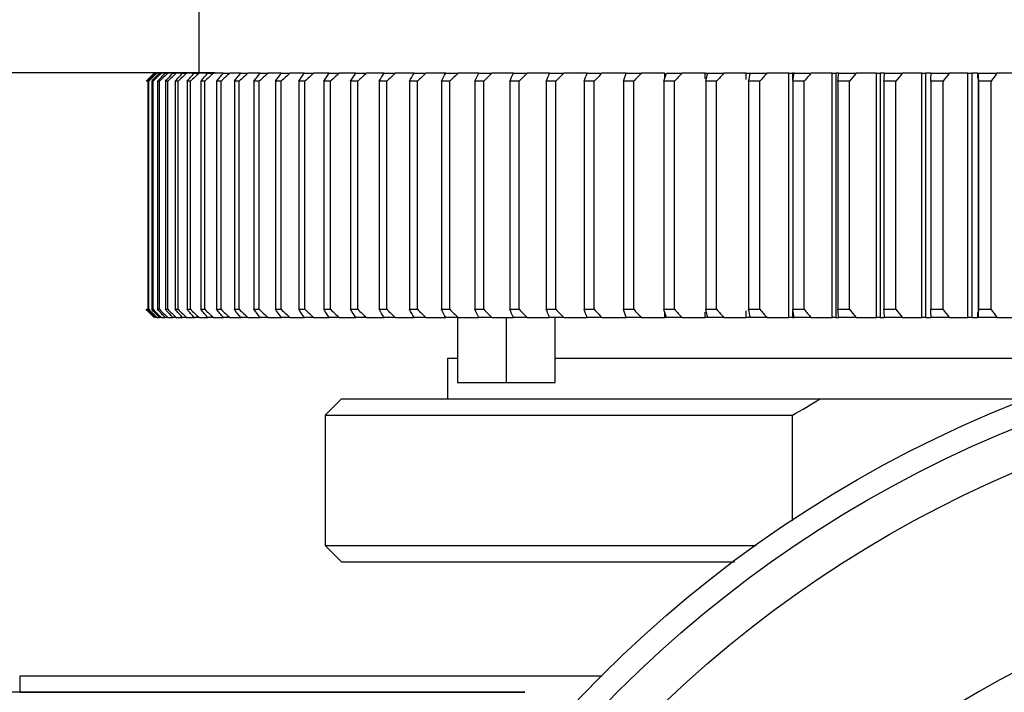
# Model space of a CAD drawing. Header units: millimetres. Extents: x 4624 to 7637, y -669 to 1387.
# Tile 76 of 84: x 6283 to 6404, y 1070 to 1152. Entities that reach past the tile are written whole.
import ezdxf

# ---------------------------------------------------------------- set-up
doc = ezdxf.new("R2010")
doc.units = ezdxf.units.MM
doc.styles.get("Standard").update_dxf_attribs({"font": 'SimSun.ttf'})
doc.dimstyles.new('ISO-25', dxfattribs={"dimscale": 2.5, "dimtxt": 8, "dimasz": 6, "dimexe": 1, "dimexo": 0, "dimgap": 1.5, "dimtad": 1, "dimtoh": 1, "dimdsep": 46, "dimtxsty": 'Standard', "dimcen": 2.5, "dimclrd": 3, "dimclre": 3, "dimclrt": 3, "dimadec": 0, "dimazin": 0, "dimtfac": 1, "dimtmove": 0, "dimatfit": 3, "dimfxl": 0, "dimarcsym": 0})

# ---------------------------------------------------------------- blocks, each defined once
blk = doc.blocks.new('*D78')
at = {"color": 3, "lineweight": -2, "transparency": 16777216}
for p, q in [((6242.64, 1185.69), (6242.64, 1208.28)), ((6242.64, 1208.28), (6271.76, 1208.28)), ((6307.26, 1170.69), (6240.14, 1170.69)), ((6242.64, 1145.69), (6242.64, 1170.69)), ((6307.26, 1145.69), (6240.14, 1145.69)), ((6242.64, 1130.69), (6242.64, 1115.69))]:
    blk.add_line(p, q, dxfattribs=at)
at = {"color": 3, "lineweight": -3, "transparency": 16777216}
for points in [[(6240.14, 1185.69), (6245.14, 1185.69), (6242.64, 1170.69)], [(6240.14, 1130.69), (6245.14, 1130.69), (6242.64, 1145.69)]]:
    blk.add_solid(points, dxfattribs=at)
at = {"layer": 'Defpoints', "color": 0, "lineweight": -3, "transparency": 16777216}
for p in [(6307.26, 1170.69), (6242.64, 1145.69), (6307.26, 1145.69)]:
    blk.add_point(p, dxfattribs=at)
at = {"color": 3, "lineweight": -3, "transparency": 16777216, "insert": (6259.07, 1222.03), "char_height": 20, "attachment_point": 5}
blk.add_mtext('25', dxfattribs=at)

msp = doc.modelspace()

# ---------------------------------------------------------------- linework, layer by layer
at = {"color": 7, "linetype": 'Continuous', "lineweight": 25}
for p, q in [((6305.26, 1168.685), (6305.26, 1145.685)), ((6300.103, 1145.685), (6299.82, 1145.685)), ((6300.449, 1145.685), (6300.115, 1145.685)), ((6301.118, 1145.685), (6300.658, 1145.685)), ((6302.06, 1145.685), (6301.448, 1145.685)), ((6303.247, 1145.685), (6302.484, 1145.685)), ((6304.677, 1145.685), (6303.764, 1145.685)), ((6306.347, 1145.685), (6305.286, 1145.685)), ((6308.256, 1145.685), (6307.047, 1145.685)), ((6310.399, 1145.685), (6309.046, 1145.685)), ((6312.775, 1145.685), (6311.278, 1145.685)), ((6315.379, 1145.685), (6313.741, 1145.685)), ((6318.206, 1145.685), (6316.431, 1145.685)), ((6321.254, 1145.685), (6319.343, 1145.685)), ((6324.517, 1145.685), (6322.474, 1145.685)), ((6327.99, 1145.685), (6325.817, 1145.685)), ((6331.667, 1145.685), (6329.369, 1145.685)), ((6335.544, 1145.685), (6333.123, 1145.685)), ((6339.614, 1145.685), (6337.074, 1145.685)), ((6343.87, 1145.685), (6341.216, 1145.685)), ((6348.307, 1145.685), (6345.542, 1145.685)), ((6352.917, 1145.685), (6350.046, 1145.685)), ((6362.459, 1145.114), (6362.459, 1145.685)), ((6367.38, 1145.026), (6367.38, 1145.685)), ((6372.445, 1144.888), (6372.445, 1145.685)), ((6377.647, 1115.685), (6377.647, 1145.685)), ((6378.311, 1145.685), (6378.114, 1145.685)), ((6378.114, 1145.685), (6378.114, 1144.859)), ((6382.976, 1115.685), (6382.976, 1145.685)), ((6383.442, 1145.685), (6383.442, 1115.685)), ((6388.425, 1115.685), (6388.425, 1145.685)), ((6388.888, 1145.685), (6388.888, 1115.685)), ((6393.986, 1115.685), (6393.986, 1145.685)), ((6394.446, 1145.685), (6394.446, 1115.685)), ((6399.65, 1115.685), (6399.65, 1145.685)), ((6400.105, 1145.685), (6400.105, 1115.685)), ((6400.87, 1145.055), (6400.87, 1145.685)), ((6298.995, 1144.685), (6298.995, 1116.685)), ((6299.092, 1116.685), (6299.092, 1144.685)), ((6299.462, 1144.685), (6299.462, 1116.685)), ((6299.623, 1116.685), (6299.623, 1144.685)), ((6300.178, 1144.685), (6300.178, 1116.685)), ((6300.402, 1116.685), (6300.402, 1144.685)), ((6301.141, 1144.685), (6301.141, 1116.685)), ((6301.429, 1116.685), (6301.429, 1144.685)), ((6302.351, 1144.685), (6302.351, 1116.685)), ((6302.702, 1116.685), (6302.702, 1144.685)), ((6303.804, 1144.685), (6303.804, 1116.685)), ((6304.218, 1116.685), (6304.218, 1144.685)), ((6305.5, 1144.685), (6305.5, 1116.685)), ((6305.976, 1116.685), (6305.976, 1144.685)), ((6307.435, 1144.685), (6307.435, 1116.685)), ((6307.972, 1116.685), (6307.972, 1144.685)), ((6309.607, 1144.685), (6309.607, 1116.685)), ((6310.204, 1116.685), (6310.204, 1144.685)), ((6312.011, 1144.685), (6312.011, 1116.685)), ((6312.668, 1116.685), (6312.668, 1144.685)), ((6314.645, 1144.685), (6314.645, 1116.685)), ((6315.361, 1116.685), (6315.361, 1144.685)), ((6317.504, 1144.685), (6317.504, 1116.685)), ((6318.277, 1116.685), (6318.277, 1144.685)), ((6320.585, 1144.685), (6320.585, 1116.685)), ((6321.414, 1116.685), (6321.414, 1144.685)), ((6323.881, 1144.685), (6323.881, 1116.685)), ((6324.765, 1116.685), (6324.765, 1144.685)), ((6327.388, 1144.685), (6327.388, 1116.685)), ((6328.326, 1116.685), (6328.326, 1144.685)), ((6331.101, 1144.685), (6331.101, 1116.685)), ((6332.091, 1116.685), (6332.091, 1144.685)), ((6335.014, 1144.685), (6335.014, 1116.685)), ((6336.054, 1116.685), (6336.054, 1144.685)), ((6339.121, 1144.685), (6339.121, 1116.685)), ((6340.21, 1116.685), (6340.21, 1144.685)), ((6343.415, 1144.685), (6343.415, 1116.685)), ((6344.552, 1116.685), (6344.552, 1144.685)), ((6347.891, 1144.685), (6347.891, 1116.685)), ((6349.073, 1116.685), (6349.073, 1144.685)), ((6352.54, 1144.685), (6352.54, 1116.685)), ((6353.766, 1116.685), (6353.766, 1144.685)), ((6357.356, 1144.685), (6357.356, 1116.685)), ((6358.624, 1116.685), (6358.624, 1144.685)), ((6362.332, 1144.685), (6362.332, 1116.685)), ((6363.639, 1116.685), (6363.639, 1144.685)), ((6367.459, 1144.685), (6367.459, 1116.685)), ((6368.804, 1116.685), (6368.804, 1144.685)), ((6372.73, 1144.685), (6372.73, 1116.685)), ((6374.112, 1116.685), (6374.112, 1144.685)), ((6378.138, 1144.685), (6378.138, 1116.685)), ((6379.552, 1116.685), (6379.552, 1144.685)), ((6383.672, 1144.685), (6383.672, 1116.685)), ((6385.118, 1116.685), (6385.118, 1144.685)), ((6389.325, 1144.685), (6389.325, 1116.685)), ((6390.801, 1116.685), (6390.801, 1144.685)), ((6395.089, 1144.685), (6395.089, 1116.685)), ((6396.591, 1116.685), (6396.591, 1144.685)), ((6400.953, 1144.901), (6400.953, 1116.47)), ((6400.953, 1116.685), (6400.953, 1144.685)), ((6402.48, 1116.685), (6402.48, 1144.685)), ((6300.115, 1115.685), (6300.435, 1115.685)), ((6300.658, 1115.685), (6301.118, 1115.685)), ((6301.448, 1115.685), (6302.06, 1115.685)), ((6302.484, 1115.685), (6303.26, 1115.685)), ((6303.764, 1115.685), (6304.801, 1115.685)), ((6305.286, 1115.685), (6306.347, 1115.685)), ((6307.047, 1115.685), (6308.256, 1115.685)), ((6309.046, 1115.685), (6310.399, 1115.685)), ((6311.278, 1115.685), (6312.775, 1115.685)), ((6313.741, 1115.685), (6315.379, 1115.685)), ((6316.431, 1115.685), (6318.206, 1115.685)), ((6319.343, 1115.685), (6321.254, 1115.685)), ((6322.474, 1115.685), (6324.517, 1115.685)), ((6325.817, 1115.685), (6327.99, 1115.685)), ((6329.369, 1115.685), (6331.667, 1115.685)), ((6333.123, 1115.685), (6335.544, 1115.685)), ((6336.981, 1115.685), (6336.981, 1107.685)), ((6337.074, 1115.685), (6339.614, 1115.685)), ((6341.216, 1115.685), (6343.87, 1115.685)), ((6342.981, 1115.685), (6342.981, 1107.685)), ((6345.542, 1115.685), (6348.307, 1115.685)), ((6348.981, 1107.685), (6348.981, 1115.685)), ((6350.046, 1115.685), (6352.917, 1115.685)), ((6362.459, 1115.685), (6362.459, 1116.359)), ((6367.38, 1115.685), (6367.38, 1116.344)), ((6372.445, 1115.685), (6372.445, 1116.483)), ((6378.114, 1116.512), (6378.114, 1115.685)), ((6378.114, 1115.685), (6378.311, 1115.685)), ((6383.442, 1115.685), (6383.804, 1115.685)), ((6400.87, 1115.685), (6400.87, 1116.316)), ((6335.76, 1110.685), (6335.76, 1105.685)), ((6322.76, 1105.685), (6320.76, 1103.685)), ((6381.545, 1105.685), (6407.319, 1105.685)), ((6320.76, 1103.685), (6320.76, 1087.685)), ((6378.11, 1090.721), (6378.11, 1103.685)), ((6320.76, 1087.685), (6322.76, 1085.685)), ((6283.26, 1071.685), (6283.26, 1069.685)), ((6354.739, 1071.685), (6283.26, 1071.685)), ((6345.26, 1069.685), (6278.26, 1069.685)), ((6283.26, 1069.685), (6345.26, 1069.685))]:
    msp.add_line(p, q, dxfattribs=at)
for radius in [150, 147.206, 142.213]:
    msp.add_circle((6460.76, 965.685), radius, dxfattribs=at)
msp.add_arc((6460.76, 965.685), 120, 0, 180, dxfattribs=at)
msp.add_arc((6460.76, 965.685), 120, 0, 180, dxfattribs=at)
for points in [[(6298.778, 1144.685), (6299.108, 1145.019), (6299.439, 1145.352), (6299.772, 1145.685)], [(6299.82, 1145.685), (6299.482, 1145.352), (6299.145, 1145.019), (6298.81, 1144.685)], [(6298.995, 1144.685), (6299.32, 1145.019), (6299.646, 1145.352), (6299.973, 1145.685)], [(6300.115, 1145.685), (6299.773, 1145.352), (6299.432, 1145.019), (6299.092, 1144.685)], [(6299.462, 1144.685), (6299.78, 1145.019), (6300.1, 1145.352), (6300.422, 1145.685)], [(6300.658, 1145.685), (6300.312, 1145.352), (6299.967, 1145.019), (6299.623, 1144.685)], [(6299.772, 1145.685), (6299.782, 1145.685), (6299.798, 1145.685), (6299.82, 1145.685)], [(6299.973, 1145.685), (6300.014, 1145.685), (6300.062, 1145.685), (6300.115, 1145.685)], [(6300.178, 1144.685), (6300.49, 1145.019), (6300.803, 1145.352), (6301.118, 1145.685)], [(6301.448, 1145.685), (6301.099, 1145.352), (6300.75, 1145.019), (6300.402, 1144.685)], [(6300.422, 1145.685), (6300.495, 1145.685), (6300.573, 1145.685), (6300.658, 1145.685)], [(6301.118, 1145.685), (6301.222, 1145.685), (6301.332, 1145.685), (6301.448, 1145.685)], [(6301.141, 1144.685), (6301.446, 1145.019), (6301.752, 1145.352), (6302.06, 1145.685)], [(6302.484, 1145.685), (6302.132, 1145.352), (6301.78, 1145.019), (6301.429, 1144.685)], [(6302.06, 1145.685), (6302.195, 1145.685), (6302.337, 1145.685), (6302.484, 1145.685)], [(6302.351, 1144.685), (6302.648, 1145.019), (6302.946, 1145.352), (6303.247, 1145.685)], [(6303.764, 1145.685), (6303.409, 1145.352), (6303.055, 1145.019), (6302.702, 1144.685)], [(6303.247, 1145.685), (6303.413, 1145.685), (6303.586, 1145.685), (6303.764, 1145.685)], [(6303.804, 1144.685), (6304.093, 1145.019), (6304.384, 1145.352), (6304.677, 1145.685)], [(6305.286, 1145.685), (6304.93, 1145.352), (6304.574, 1145.019), (6304.218, 1144.685)], [(6304.677, 1145.685), (6304.874, 1145.685), (6305.077, 1145.685), (6305.286, 1145.685)], [(6305.5, 1144.685), (6305.78, 1145.019), (6306.063, 1145.352), (6306.347, 1145.685)], [(6307.047, 1145.685), (6306.69, 1145.352), (6306.333, 1145.019), (6305.976, 1144.685)], [(6306.347, 1145.685), (6306.575, 1145.685), (6306.808, 1145.685), (6307.047, 1145.685)], [(6307.435, 1144.685), (6307.706, 1145.019), (6307.98, 1145.352), (6308.256, 1145.685)], [(6309.046, 1145.685), (6308.688, 1145.352), (6308.33, 1145.019), (6307.972, 1144.685)], [(6308.256, 1145.685), (6308.513, 1145.685), (6308.777, 1145.685), (6309.046, 1145.685)], [(6309.607, 1144.685), (6309.869, 1145.019), (6310.133, 1145.352), (6310.399, 1145.685)], [(6311.278, 1145.685), (6310.92, 1145.352), (6310.562, 1145.019), (6310.204, 1144.685)], [(6310.399, 1145.685), (6310.687, 1145.685), (6310.98, 1145.685), (6311.278, 1145.685)], [(6312.011, 1144.685), (6312.263, 1145.019), (6312.518, 1145.352), (6312.775, 1145.685)], [(6313.741, 1145.685), (6313.384, 1145.352), (6313.026, 1145.019), (6312.668, 1144.685)], [(6312.775, 1145.685), (6313.092, 1145.685), (6313.414, 1145.685), (6313.741, 1145.685)], [(6314.645, 1144.685), (6314.887, 1145.019), (6315.132, 1145.352), (6315.379, 1145.685)], [(6316.431, 1145.685), (6316.075, 1145.352), (6315.718, 1145.019), (6315.361, 1144.685)], [(6315.379, 1145.685), (6315.724, 1145.685), (6316.075, 1145.685), (6316.431, 1145.685)], [(6317.504, 1144.685), (6317.736, 1145.019), (6317.97, 1145.352), (6318.206, 1145.685)], [(6318.206, 1145.685), (6318.58, 1145.685), (6318.959, 1145.685), (6319.343, 1145.685)], [(6319.343, 1145.685), (6318.988, 1145.352), (6318.633, 1145.019), (6318.277, 1144.685)], [(6320.585, 1144.685), (6320.805, 1145.019), (6321.028, 1145.352), (6321.254, 1145.685)], [(6321.254, 1145.685), (6321.655, 1145.685), (6322.062, 1145.685), (6322.474, 1145.685)], [(6322.474, 1145.685), (6322.121, 1145.352), (6321.768, 1145.019), (6321.414, 1144.685)], [(6323.881, 1144.685), (6324.09, 1145.019), (6324.302, 1145.352), (6324.517, 1145.685)], [(6324.517, 1145.685), (6324.945, 1145.685), (6325.379, 1145.685), (6325.817, 1145.685)], [(6325.817, 1145.685), (6325.467, 1145.352), (6325.116, 1145.019), (6324.765, 1144.685)], [(6327.388, 1144.685), (6327.586, 1145.019), (6327.786, 1145.352), (6327.99, 1145.685)], [(6327.99, 1145.685), (6328.445, 1145.685), (6328.904, 1145.685), (6329.369, 1145.685)], [(6329.369, 1145.685), (6329.022, 1145.352), (6328.674, 1145.019), (6328.326, 1144.685)], [(6331.101, 1144.685), (6331.287, 1145.019), (6331.476, 1145.352), (6331.667, 1145.685)], [(6331.667, 1145.685), (6332.148, 1145.685), (6332.633, 1145.685), (6333.123, 1145.685)], [(6333.123, 1145.685), (6332.78, 1145.352), (6332.436, 1145.019), (6332.091, 1144.685)], [(6335.014, 1144.685), (6335.188, 1145.019), (6335.364, 1145.352), (6335.544, 1145.685)], [(6335.544, 1145.685), (6336.049, 1145.685), (6336.559, 1145.685), (6337.074, 1145.685)], [(6337.074, 1145.685), (6336.735, 1145.352), (6336.395, 1145.019), (6336.054, 1144.685)], [(6339.121, 1144.685), (6339.282, 1145.019), (6339.447, 1145.352), (6339.614, 1145.685)], [(6339.614, 1145.685), (6340.143, 1145.685), (6340.677, 1145.685), (6341.216, 1145.685)], [(6341.216, 1145.685), (6340.882, 1145.352), (6340.547, 1145.019), (6340.21, 1144.685)], [(6343.415, 1144.685), (6343.564, 1145.019), (6343.716, 1145.352), (6343.87, 1145.685)], [(6343.87, 1145.685), (6344.423, 1145.685), (6344.98, 1145.685), (6345.542, 1145.685)], [(6345.542, 1145.685), (6345.213, 1145.352), (6344.883, 1145.019), (6344.552, 1144.685)], [(6347.891, 1144.685), (6348.026, 1145.019), (6348.165, 1145.352), (6348.307, 1145.685)], [(6348.307, 1145.685), (6348.882, 1145.685), (6349.462, 1145.685), (6350.046, 1145.685)], [(6350.046, 1145.685), (6349.723, 1145.352), (6349.398, 1145.019), (6349.073, 1144.685)], [(6352.54, 1144.685), (6352.663, 1145.019), (6352.788, 1145.352), (6352.917, 1145.685)], [(6352.917, 1145.685), (6353.514, 1145.685), (6354.115, 1145.685), (6354.72, 1145.685)], [(6354.72, 1145.685), (6354.403, 1145.352), (6354.085, 1145.019), (6353.766, 1144.685)], [(6357.69, 1145.685), (6356.717, 1145.685), (6355.727, 1145.685), (6354.72, 1145.685)], [(6357.356, 1144.685), (6357.465, 1145.019), (6357.578, 1145.352), (6357.694, 1145.685)], [(6357.694, 1145.685), (6358.311, 1145.685), (6358.933, 1145.685), (6359.558, 1145.685)], [(6359.558, 1145.685), (6359.248, 1145.352), (6358.937, 1145.019), (6358.624, 1144.685)], [(6362.459, 1145.685), (6361.511, 1145.685), (6360.543, 1145.685), (6359.558, 1145.685)], [(6362.332, 1144.685), (6362.428, 1145.019), (6362.527, 1145.352), (6362.629, 1145.685)], [(6362.629, 1145.685), (6363.266, 1145.685), (6363.907, 1145.685), (6364.552, 1145.685)], [(6364.552, 1145.685), (6364.25, 1145.352), (6363.945, 1145.019), (6363.639, 1144.685)], [(6367.38, 1145.685), (6366.457, 1145.685), (6365.514, 1145.685), (6364.552, 1145.685)], [(6367.459, 1144.685), (6367.541, 1145.019), (6367.627, 1145.352), (6367.716, 1145.685)], [(6367.716, 1145.685), (6368.372, 1145.685), (6369.031, 1145.685), (6369.694, 1145.685)], [(6369.694, 1145.685), (6369.4, 1145.352), (6369.103, 1145.019), (6368.804, 1144.685)], [(6372.445, 1145.685), (6371.549, 1145.685), (6370.631, 1145.685), (6369.694, 1145.685)], [(6372.731, 1144.685), (6372.799, 1145.019), (6372.871, 1145.352), (6372.946, 1145.685)], [(6372.946, 1145.685), (6373.62, 1145.685), (6374.297, 1145.685), (6374.977, 1145.685)], [(6374.977, 1145.685), (6374.691, 1145.352), (6374.402, 1145.019), (6374.111, 1144.685)], [(6377.647, 1145.685), (6376.778, 1145.685), (6375.888, 1145.685), (6374.977, 1145.685)], [(6378.138, 1144.685), (6378.192, 1145.019), (6378.25, 1145.352), (6378.311, 1145.685)], [(6378.311, 1145.685), (6379.002, 1145.685), (6379.695, 1145.685), (6380.392, 1145.685)], [(6380.392, 1145.685), (6380.114, 1145.352), (6379.834, 1145.019), (6379.552, 1144.685)], [(6382.976, 1145.685), (6382.137, 1145.685), (6381.276, 1145.685), (6380.392, 1145.685)], [(6383.672, 1144.685), (6383.713, 1145.019), (6383.757, 1145.352), (6383.804, 1145.685)], [(6383.804, 1145.685), (6384.51, 1145.685), (6385.219, 1145.685), (6385.931, 1145.685)], [(6385.931, 1145.685), (6385.662, 1145.352), (6385.391, 1145.019), (6385.118, 1144.685)], [(6388.425, 1145.685), (6387.618, 1145.685), (6386.786, 1145.685), (6385.931, 1145.685)], [(6389.325, 1144.685), (6389.352, 1145.019), (6389.382, 1145.352), (6389.415, 1145.685)], [(6389.415, 1145.685), (6390.136, 1145.685), (6390.859, 1145.685), (6391.585, 1145.685)], [(6391.585, 1145.685), (6391.326, 1145.352), (6391.064, 1145.019), (6390.801, 1144.685)], [(6393.986, 1145.685), (6393.21, 1145.685), (6392.41, 1145.685), (6391.585, 1145.685)], [(6395.089, 1144.685), (6395.101, 1145.019), (6395.117, 1145.352), (6395.137, 1145.685)], [(6395.137, 1145.685), (6395.871, 1145.685), (6396.607, 1145.685), (6397.346, 1145.685)], [(6397.346, 1145.685), (6397.097, 1145.352), (6396.845, 1145.019), (6396.591, 1144.685)], [(6399.65, 1145.685), (6398.908, 1145.685), (6398.139, 1145.685), (6397.346, 1145.685)], [(6400.87, 1145.685), (6400.615, 1145.685), (6400.36, 1145.685), (6400.105, 1145.685)], [(6400.953, 1144.901), (6400.953, 1145.162), (6400.955, 1145.424), (6400.959, 1145.685)], [(6400.959, 1145.685), (6401.706, 1145.685), (6402.454, 1145.685), (6403.205, 1145.685)], [(6403.205, 1145.685), (6402.966, 1145.352), (6402.724, 1145.019), (6402.48, 1144.685)], [(6405.408, 1145.685), (6404.7, 1145.685), (6403.965, 1145.685), (6403.205, 1145.685)], [(6298.81, 1144.685), (6298.796, 1144.685), (6298.785, 1144.685), (6298.777, 1144.685)], [(6299.092, 1144.685), (6299.057, 1144.685), (6299.024, 1144.685), (6298.995, 1144.685)], [(6299.623, 1144.685), (6299.566, 1144.685), (6299.513, 1144.685), (6299.462, 1144.685)], [(6300.402, 1144.685), (6300.325, 1144.685), (6300.25, 1144.685), (6300.178, 1144.685)], [(6301.429, 1144.685), (6301.331, 1144.685), (6301.234, 1144.685), (6301.141, 1144.685)], [(6302.702, 1144.685), (6302.582, 1144.685), (6302.465, 1144.685), (6302.351, 1144.685)], [(6304.218, 1144.685), (6304.078, 1144.685), (6303.94, 1144.685), (6303.804, 1144.685)], [(6305.976, 1144.685), (6305.815, 1144.685), (6305.656, 1144.685), (6305.5, 1144.685)], [(6307.972, 1144.685), (6307.791, 1144.685), (6307.612, 1144.685), (6307.435, 1144.685)], [(6310.204, 1144.685), (6310.002, 1144.685), (6309.803, 1144.685), (6309.607, 1144.685)], [(6312.668, 1144.685), (6312.447, 1144.685), (6312.228, 1144.685), (6312.011, 1144.685)], [(6315.361, 1144.685), (6315.12, 1144.685), (6314.881, 1144.685), (6314.645, 1144.685)], [(6318.277, 1144.685), (6318.017, 1144.685), (6317.76, 1144.685), (6317.504, 1144.685)], [(6321.414, 1144.685), (6321.135, 1144.685), (6320.859, 1144.685), (6320.585, 1144.685)], [(6324.765, 1144.685), (6324.468, 1144.685), (6324.173, 1144.685), (6323.881, 1144.685)], [(6328.326, 1144.685), (6328.011, 1144.685), (6327.698, 1144.685), (6327.388, 1144.685)], [(6332.091, 1144.685), (6331.759, 1144.685), (6331.429, 1144.685), (6331.101, 1144.685)], [(6336.054, 1144.685), (6335.705, 1144.685), (6335.359, 1144.685), (6335.014, 1144.685)], [(6340.21, 1144.685), (6339.845, 1144.685), (6339.482, 1144.685), (6339.121, 1144.685)], [(6344.552, 1144.685), (6344.171, 1144.685), (6343.792, 1144.685), (6343.415, 1144.685)], [(6349.073, 1144.685), (6348.677, 1144.685), (6348.283, 1144.685), (6347.891, 1144.685)], [(6353.766, 1144.685), (6353.355, 1144.685), (6352.947, 1144.685), (6352.54, 1144.685)], [(6358.624, 1144.685), (6358.199, 1144.685), (6357.777, 1144.685), (6357.356, 1144.685)], [(6363.639, 1144.685), (6363.202, 1144.685), (6362.766, 1144.685), (6362.332, 1144.685)], [(6368.804, 1144.685), (6368.354, 1144.685), (6367.906, 1144.685), (6367.459, 1144.685)], [(6374.112, 1144.685), (6373.65, 1144.685), (6373.189, 1144.685), (6372.73, 1144.685)], [(6379.552, 1144.685), (6379.079, 1144.685), (6378.608, 1144.685), (6378.138, 1144.685)], [(6385.118, 1144.685), (6384.635, 1144.685), (6384.153, 1144.685), (6383.672, 1144.685)], [(6390.801, 1144.685), (6390.308, 1144.685), (6389.816, 1144.685), (6389.325, 1144.685)], [(6396.591, 1144.685), (6396.089, 1144.685), (6395.588, 1144.685), (6395.089, 1144.685)], [(6400.953, 1144.685), (6400.953, 1144.757), (6400.953, 1144.829), (6400.953, 1144.901)], [(6402.48, 1144.685), (6401.97, 1144.685), (6401.461, 1144.685), (6400.953, 1144.685)], [(6298.777, 1116.685), (6298.785, 1116.685), (6298.796, 1116.685), (6298.81, 1116.685)], [(6299.772, 1115.685), (6299.439, 1116.019), (6299.108, 1116.352), (6298.778, 1116.685)], [(6298.81, 1116.685), (6299.145, 1116.352), (6299.482, 1116.019), (6299.82, 1115.685)], [(6299.973, 1115.685), (6299.646, 1116.019), (6299.32, 1116.352), (6298.995, 1116.685)], [(6298.995, 1116.685), (6299.024, 1116.685), (6299.057, 1116.685), (6299.092, 1116.685)], [(6299.092, 1116.685), (6299.432, 1116.352), (6299.773, 1116.019), (6300.115, 1115.685)], [(6300.422, 1115.685), (6300.1, 1116.019), (6299.78, 1116.352), (6299.462, 1116.685)], [(6299.462, 1116.685), (6299.513, 1116.685), (6299.566, 1116.685), (6299.623, 1116.685)], [(6299.623, 1116.685), (6299.967, 1116.352), (6300.312, 1116.019), (6300.658, 1115.685)], [(6301.118, 1115.685), (6300.803, 1116.019), (6300.49, 1116.352), (6300.178, 1116.685)], [(6300.178, 1116.685), (6300.25, 1116.685), (6300.325, 1116.685), (6300.402, 1116.685)], [(6300.402, 1116.685), (6300.75, 1116.352), (6301.099, 1116.019), (6301.448, 1115.685)], [(6302.06, 1115.685), (6301.752, 1116.019), (6301.446, 1116.352), (6301.141, 1116.685)], [(6301.141, 1116.685), (6301.234, 1116.685), (6301.331, 1116.685), (6301.429, 1116.685)], [(6301.429, 1116.685), (6301.78, 1116.352), (6302.132, 1116.019), (6302.484, 1115.685)], [(6303.247, 1115.685), (6302.946, 1116.019), (6302.648, 1116.352), (6302.351, 1116.685)], [(6302.351, 1116.685), (6302.465, 1116.685), (6302.582, 1116.685), (6302.702, 1116.685)], [(6302.702, 1116.685), (6303.055, 1116.352), (6303.409, 1116.019), (6303.764, 1115.685)], [(6304.677, 1115.685), (6304.384, 1116.019), (6304.093, 1116.352), (6303.804, 1116.685)], [(6303.804, 1116.685), (6303.94, 1116.685), (6304.078, 1116.685), (6304.218, 1116.685)], [(6304.218, 1116.685), (6304.574, 1116.352), (6304.93, 1116.019), (6305.286, 1115.685)], [(6306.347, 1115.685), (6306.063, 1116.019), (6305.78, 1116.352), (6305.5, 1116.685)], [(6305.5, 1116.685), (6305.656, 1116.685), (6305.815, 1116.685), (6305.976, 1116.685)], [(6305.976, 1116.685), (6306.333, 1116.352), (6306.69, 1116.019), (6307.047, 1115.685)], [(6308.256, 1115.685), (6307.98, 1116.019), (6307.706, 1116.352), (6307.435, 1116.685)], [(6307.435, 1116.685), (6307.612, 1116.685), (6307.791, 1116.685), (6307.972, 1116.685)], [(6307.972, 1116.685), (6308.33, 1116.352), (6308.688, 1116.019), (6309.046, 1115.685)], [(6310.399, 1115.685), (6310.133, 1116.019), (6309.869, 1116.352), (6309.607, 1116.685)], [(6309.607, 1116.685), (6309.803, 1116.685), (6310.002, 1116.685), (6310.204, 1116.685)], [(6310.204, 1116.685), (6310.562, 1116.352), (6310.92, 1116.019), (6311.278, 1115.685)], [(6312.011, 1116.685), (6312.228, 1116.685), (6312.447, 1116.685), (6312.668, 1116.685)], [(6312.775, 1115.685), (6312.518, 1116.019), (6312.263, 1116.352), (6312.011, 1116.685)], [(6312.668, 1116.685), (6313.026, 1116.352), (6313.384, 1116.019), (6313.741, 1115.685)], [(6315.379, 1115.685), (6315.132, 1116.019), (6314.887, 1116.352), (6314.645, 1116.685)], [(6314.645, 1116.685), (6314.881, 1116.685), (6315.12, 1116.685), (6315.361, 1116.685)], [(6315.361, 1116.685), (6315.718, 1116.352), (6316.075, 1116.019), (6316.431, 1115.685)], [(6318.206, 1115.685), (6317.97, 1116.019), (6317.736, 1116.352), (6317.504, 1116.685)], [(6317.504, 1116.685), (6317.76, 1116.685), (6318.017, 1116.685), (6318.277, 1116.685)], [(6318.277, 1116.685), (6318.633, 1116.352), (6318.988, 1116.019), (6319.343, 1115.685)], [(6321.254, 1115.685), (6321.028, 1116.019), (6320.805, 1116.352), (6320.585, 1116.685)], [(6320.585, 1116.685), (6320.859, 1116.685), (6321.135, 1116.685), (6321.414, 1116.685)], [(6321.414, 1116.685), (6321.768, 1116.352), (6322.121, 1116.019), (6322.474, 1115.685)], [(6324.517, 1115.685), (6324.302, 1116.019), (6324.09, 1116.352), (6323.881, 1116.685)], [(6323.881, 1116.685), (6324.173, 1116.685), (6324.468, 1116.685), (6324.765, 1116.685)], [(6324.765, 1116.685), (6325.116, 1116.352), (6325.467, 1116.019), (6325.817, 1115.685)], [(6327.388, 1116.685), (6327.698, 1116.685), (6328.011, 1116.685), (6328.326, 1116.685)], [(6327.99, 1115.685), (6327.786, 1116.019), (6327.586, 1116.352), (6327.388, 1116.685)], [(6328.326, 1116.685), (6328.674, 1116.352), (6329.022, 1116.019), (6329.369, 1115.685)], [(6331.101, 1116.685), (6331.429, 1116.685), (6331.759, 1116.685), (6332.091, 1116.685)], [(6331.667, 1115.685), (6331.476, 1116.019), (6331.287, 1116.352), (6331.101, 1116.685)], [(6332.091, 1116.685), (6332.436, 1116.352), (6332.78, 1116.019), (6333.123, 1115.685)], [(6335.014, 1116.685), (6335.359, 1116.685), (6335.705, 1116.685), (6336.054, 1116.685)], [(6335.544, 1115.685), (6335.364, 1116.019), (6335.188, 1116.352), (6335.014, 1116.685)], [(6336.054, 1116.685), (6336.395, 1116.352), (6336.735, 1116.019), (6337.074, 1115.685)], [(6339.614, 1115.685), (6339.447, 1116.019), (6339.282, 1116.352), (6339.121, 1116.685)], [(6339.121, 1116.685), (6339.482, 1116.685), (6339.845, 1116.685), (6340.21, 1116.685)], [(6340.21, 1116.685), (6340.547, 1116.352), (6340.882, 1116.019), (6341.216, 1115.685)], [(6343.87, 1115.685), (6343.716, 1116.019), (6343.564, 1116.352), (6343.415, 1116.685)], [(6343.415, 1116.685), (6343.792, 1116.685), (6344.171, 1116.685), (6344.552, 1116.685)], [(6344.552, 1116.685), (6344.883, 1116.352), (6345.213, 1116.019), (6345.542, 1115.685)], [(6348.307, 1115.685), (6348.165, 1116.019), (6348.026, 1116.352), (6347.891, 1116.685)], [(6347.891, 1116.685), (6348.283, 1116.685), (6348.677, 1116.685), (6349.073, 1116.685)], [(6349.073, 1116.685), (6349.398, 1116.352), (6349.723, 1116.019), (6350.046, 1115.685)], [(6352.917, 1115.685), (6352.788, 1116.019), (6352.663, 1116.352), (6352.54, 1116.685)], [(6352.54, 1116.685), (6352.947, 1116.685), (6353.355, 1116.685), (6353.766, 1116.685)], [(6353.766, 1116.685), (6354.085, 1116.352), (6354.403, 1116.019), (6354.72, 1115.685)], [(6357.356, 1116.685), (6357.777, 1116.685), (6358.199, 1116.685), (6358.624, 1116.685)], [(6357.694, 1115.685), (6357.578, 1116.019), (6357.465, 1116.352), (6357.356, 1116.685)], [(6358.624, 1116.685), (6358.937, 1116.352), (6359.248, 1116.019), (6359.558, 1115.685)], [(6362.332, 1116.685), (6362.766, 1116.685), (6363.202, 1116.685), (6363.639, 1116.685)], [(6362.629, 1115.685), (6362.527, 1116.019), (6362.428, 1116.352), (6362.332, 1116.685)], [(6363.639, 1116.685), (6363.945, 1116.352), (6364.25, 1116.019), (6364.552, 1115.685)], [(6367.459, 1116.685), (6367.906, 1116.685), (6368.354, 1116.685), (6368.804, 1116.685)], [(6367.716, 1115.685), (6367.627, 1116.019), (6367.541, 1116.352), (6367.459, 1116.685)], [(6368.804, 1116.685), (6369.103, 1116.352), (6369.4, 1116.019), (6369.694, 1115.685)], [(6372.73, 1116.685), (6373.189, 1116.685), (6373.65, 1116.685), (6374.112, 1116.685)], [(6372.946, 1115.685), (6372.871, 1116.019), (6372.799, 1116.352), (6372.731, 1116.685)], [(6374.111, 1116.685), (6374.402, 1116.352), (6374.691, 1116.019), (6374.977, 1115.685)], [(6378.138, 1116.685), (6378.608, 1116.685), (6379.079, 1116.685), (6379.552, 1116.685)], [(6378.311, 1115.685), (6378.25, 1116.019), (6378.192, 1116.352), (6378.138, 1116.685)], [(6379.552, 1116.685), (6379.834, 1116.352), (6380.114, 1116.019), (6380.392, 1115.685)], [(6383.672, 1116.685), (6384.153, 1116.685), (6384.635, 1116.685), (6385.118, 1116.685)], [(6383.804, 1115.685), (6383.757, 1116.019), (6383.713, 1116.352), (6383.672, 1116.685)], [(6385.118, 1116.685), (6385.391, 1116.352), (6385.662, 1116.019), (6385.931, 1115.685)], [(6389.325, 1116.685), (6389.816, 1116.685), (6390.308, 1116.685), (6390.801, 1116.685)], [(6389.415, 1115.685), (6389.382, 1116.019), (6389.352, 1116.352), (6389.325, 1116.685)], [(6390.801, 1116.685), (6391.064, 1116.352), (6391.326, 1116.019), (6391.585, 1115.685)], [(6395.089, 1116.685), (6395.588, 1116.685), (6396.089, 1116.685), (6396.591, 1116.685)], [(6395.137, 1115.685), (6395.117, 1116.019), (6395.101, 1116.352), (6395.089, 1116.685)], [(6396.591, 1116.685), (6396.845, 1116.352), (6397.097, 1116.019), (6397.346, 1115.685)], [(6400.953, 1116.685), (6401.461, 1116.685), (6401.97, 1116.685), (6402.48, 1116.685)], [(6400.953, 1116.47), (6400.953, 1116.542), (6400.953, 1116.614), (6400.953, 1116.685)], [(6402.48, 1116.685), (6402.724, 1116.352), (6402.966, 1116.019), (6403.205, 1115.685)], [(6299.82, 1115.685), (6299.798, 1115.685), (6299.782, 1115.685), (6299.772, 1115.685)], [(6300.115, 1115.685), (6300.062, 1115.685), (6300.014, 1115.685), (6299.973, 1115.685)], [(6300.658, 1115.685), (6300.573, 1115.685), (6300.495, 1115.685), (6300.422, 1115.685)], [(6301.448, 1115.685), (6301.332, 1115.685), (6301.222, 1115.685), (6301.118, 1115.685)], [(6302.484, 1115.685), (6302.337, 1115.685), (6302.195, 1115.685), (6302.06, 1115.685)], [(6303.764, 1115.685), (6303.586, 1115.685), (6303.413, 1115.685), (6303.247, 1115.685)], [(6305.286, 1115.685), (6305.077, 1115.685), (6304.874, 1115.685), (6304.677, 1115.685)], [(6307.047, 1115.685), (6306.808, 1115.685), (6306.575, 1115.685), (6306.347, 1115.685)], [(6309.046, 1115.685), (6308.777, 1115.685), (6308.513, 1115.685), (6308.256, 1115.685)], [(6311.278, 1115.685), (6310.98, 1115.685), (6310.687, 1115.685), (6310.399, 1115.685)], [(6313.741, 1115.685), (6313.414, 1115.685), (6313.092, 1115.685), (6312.775, 1115.685)], [(6316.431, 1115.685), (6316.075, 1115.685), (6315.724, 1115.685), (6315.379, 1115.685)], [(6319.343, 1115.685), (6318.959, 1115.685), (6318.58, 1115.685), (6318.206, 1115.685)], [(6322.474, 1115.685), (6322.062, 1115.685), (6321.655, 1115.685), (6321.254, 1115.685)], [(6325.817, 1115.685), (6325.379, 1115.685), (6324.945, 1115.685), (6324.517, 1115.685)], [(6329.369, 1115.685), (6328.904, 1115.685), (6328.445, 1115.685), (6327.99, 1115.685)], [(6333.123, 1115.685), (6332.633, 1115.685), (6332.148, 1115.685), (6331.667, 1115.685)], [(6337.074, 1115.685), (6336.559, 1115.685), (6336.049, 1115.685), (6335.544, 1115.685)], [(6341.216, 1115.685), (6340.677, 1115.685), (6340.143, 1115.685), (6339.614, 1115.685)], [(6345.542, 1115.685), (6344.98, 1115.685), (6344.423, 1115.685), (6343.87, 1115.685)], [(6350.046, 1115.685), (6349.462, 1115.685), (6348.882, 1115.685), (6348.307, 1115.685)], [(6354.72, 1115.685), (6354.115, 1115.685), (6353.514, 1115.685), (6352.917, 1115.685)], [(6354.72, 1115.685), (6355.727, 1115.685), (6356.717, 1115.685), (6357.69, 1115.685)], [(6359.558, 1115.685), (6358.933, 1115.685), (6358.311, 1115.685), (6357.694, 1115.685)], [(6359.558, 1115.685), (6360.543, 1115.685), (6361.511, 1115.685), (6362.459, 1115.685)], [(6364.552, 1115.685), (6363.907, 1115.685), (6363.266, 1115.685), (6362.629, 1115.685)], [(6364.552, 1115.685), (6365.514, 1115.685), (6366.457, 1115.685), (6367.38, 1115.685)], [(6369.694, 1115.685), (6369.031, 1115.685), (6368.372, 1115.685), (6367.716, 1115.685)], [(6369.694, 1115.685), (6370.631, 1115.685), (6371.549, 1115.685), (6372.445, 1115.685)], [(6374.977, 1115.685), (6374.297, 1115.685), (6373.62, 1115.685), (6372.946, 1115.685)], [(6374.977, 1115.685), (6375.888, 1115.685), (6376.778, 1115.685), (6377.647, 1115.685)], [(6380.392, 1115.685), (6379.695, 1115.685), (6379.002, 1115.685), (6378.311, 1115.685)], [(6380.392, 1115.685), (6381.276, 1115.685), (6382.137, 1115.685), (6382.976, 1115.685)], [(6385.931, 1115.685), (6385.219, 1115.685), (6384.51, 1115.685), (6383.804, 1115.685)], [(6385.931, 1115.685), (6386.786, 1115.685), (6387.618, 1115.685), (6388.425, 1115.685)], [(6391.585, 1115.685), (6390.859, 1115.685), (6390.136, 1115.685), (6389.415, 1115.685)], [(6391.585, 1115.685), (6392.41, 1115.685), (6393.21, 1115.685), (6393.986, 1115.685)], [(6397.346, 1115.685), (6396.607, 1115.685), (6395.871, 1115.685), (6395.137, 1115.685)], [(6397.346, 1115.685), (6398.139, 1115.685), (6398.908, 1115.685), (6399.65, 1115.685)], [(6400.105, 1115.685), (6400.36, 1115.685), (6400.615, 1115.685), (6400.87, 1115.685)], [(6400.959, 1115.685), (6400.955, 1115.947), (6400.953, 1116.208), (6400.953, 1116.47)], [(6403.205, 1115.685), (6402.454, 1115.685), (6401.706, 1115.685), (6400.959, 1115.685)], [(6403.205, 1115.685), (6403.965, 1115.685), (6404.7, 1115.685), (6405.408, 1115.685)], [(6378.11, 1103.685), (6379.261, 1104.365), (6380.406, 1105.031), (6381.545, 1105.685)]]:
    msp.add_open_spline(points, degree=3, dxfattribs=at)
for points, knots in [([(6367.379, 1145.685), (6367.396, 1145.685), (6367.43, 1145.685), (6367.488, 1145.685), (6367.55, 1145.685), (6367.634, 1145.685), (6367.741, 1145.685), (6367.813, 1145.685), (6367.85, 1145.685)], [0, 0, 0, 0, 0.1244565, 0.2470635, 0.3712452, 0.5003004, 0.7484904, 1, 1, 1, 1]), ([(6372.444, 1145.685), (6372.461, 1145.685), (6372.494, 1145.685), (6372.551, 1145.685), (6372.612, 1145.685), (6372.695, 1145.685), (6372.803, 1145.685), (6372.877, 1145.685), (6372.914, 1145.685)], [0, 0, 0, 0, 0.1244565, 0.2470635, 0.3712452, 0.5003004, 0.7484904, 1, 1, 1, 1]), ([(6377.645, 1145.685), (6377.661, 1145.685), (6377.694, 1145.685), (6377.749, 1145.685), (6377.809, 1145.685), (6377.893, 1145.685), (6378.001, 1145.685), (6378.076, 1145.685), (6378.114, 1145.685)], [0, 0, 0, 0, 0.1244565, 0.2470635, 0.3712452, 0.5003004, 0.7484904, 1, 1, 1, 1]), ([(6382.975, 1145.685), (6382.99, 1145.685), (6383.021, 1145.685), (6383.076, 1145.685), (6383.135, 1145.685), (6383.218, 1145.685), (6383.326, 1145.685), (6383.403, 1145.685), (6383.442, 1145.685)], [0, 0, 0, 0, 0.1244565, 0.2470635, 0.3712452, 0.5003004, 0.7484904, 1, 1, 1, 1]), ([(6383.804, 1145.685), (6383.789, 1145.685), (6383.668, 1145.685), (6383.547, 1145.685), (6383.442, 1145.685)], [0, 0, 0, 0, 0.1237679, 1, 1, 1, 1]), ([(6388.424, 1145.685), (6388.439, 1145.685), (6388.469, 1145.685), (6388.522, 1145.685), (6388.581, 1145.685), (6388.662, 1145.685), (6388.771, 1145.685), (6388.849, 1145.685), (6388.888, 1145.685)], [0, 0, 0, 0, 0.1244565, 0.2470635, 0.3712452, 0.5003004, 0.7484904, 1, 1, 1, 1]), ([(6389.415, 1145.685), (6389.348, 1145.685), (6389.172, 1145.685), (6388.996, 1145.685), (6388.888, 1145.685)], [0, 0, 0, 0, 0.3844248, 1, 1, 1, 1]), ([(6393.985, 1145.685), (6393.999, 1145.685), (6394.028, 1145.685), (6394.08, 1145.685), (6394.137, 1145.685), (6394.218, 1145.685), (6394.326, 1145.685), (6394.406, 1145.685), (6394.446, 1145.685)], [0, 0, 0, 0, 0.1244565, 0.2470635, 0.3712452, 0.5003004, 0.7484904, 1, 1, 1, 1]), ([(6395.137, 1145.685), (6395.017, 1145.685), (6394.786, 1145.685), (6394.556, 1145.685), (6394.446, 1145.685)], [0, 0, 0, 0, 0.5212626, 1, 1, 1, 1]), ([(6399.648, 1145.685), (6399.662, 1145.685), (6399.69, 1145.685), (6399.74, 1145.685), (6399.797, 1145.685), (6399.877, 1145.685), (6399.984, 1145.685), (6400.065, 1145.685), (6400.105, 1145.685)], [0, 0, 0, 0, 0.1244565, 0.2470635, 0.3712452, 0.5003004, 0.7484904, 1, 1, 1, 1]), ([(6362.753, 1115.685), (6362.734, 1115.685), (6362.674, 1115.685), (6362.568, 1115.685), (6362.494, 1115.685), (6362.457, 1115.685)], [0, 0, 0, 0, 0.18737, 0.593685, 1, 1, 1, 1]), ([(6367.672, 1115.685), (6367.653, 1115.685), (6367.592, 1115.685), (6367.487, 1115.685), (6367.414, 1115.685), (6367.378, 1115.685)], [0, 0, 0, 0, 0.1902187, 0.5951093, 1, 1, 1, 1]), ([(6372.914, 1115.685), (6372.896, 1115.685), (6372.86, 1115.685), (6372.801, 1115.685), (6372.739, 1115.685), (6372.655, 1115.685), (6372.549, 1115.685), (6372.479, 1115.685), (6372.444, 1115.685)], [0, 0, 0, 0, 0.1255602, 0.2487999, 0.3728855, 0.5009207, 0.7502966, 1, 1, 1, 1]), ([(6378.114, 1115.685), (6378.096, 1115.685), (6378.059, 1115.685), (6377.999, 1115.685), (6377.937, 1115.685), (6377.853, 1115.685), (6377.747, 1115.685), (6377.679, 1115.685), (6377.645, 1115.685)], [0, 0, 0, 0, 0.1255602, 0.2487999, 0.3728855, 0.5009207, 0.7502966, 1, 1, 1, 1]), ([(6383.442, 1115.685), (6383.423, 1115.685), (6383.385, 1115.685), (6383.325, 1115.685), (6383.262, 1115.685), (6383.178, 1115.685), (6383.073, 1115.685), (6383.007, 1115.685), (6382.975, 1115.685)], [0, 0, 0, 0, 0.1255602, 0.2487999, 0.3728855, 0.5009207, 0.7502966, 1, 1, 1, 1]), ([(6388.888, 1115.685), (6388.869, 1115.685), (6388.831, 1115.685), (6388.77, 1115.685), (6388.707, 1115.685), (6388.623, 1115.685), (6388.519, 1115.685), (6388.456, 1115.685), (6388.424, 1115.685)], [0, 0, 0, 0, 0.1255602, 0.2487999, 0.3728855, 0.5009207, 0.7502966, 1, 1, 1, 1]), ([(6388.888, 1115.685), (6389.026, 1115.685), (6389.201, 1115.685), (6389.377, 1115.685), (6389.415, 1115.685)], [0, 0, 0, 0, 0.7834092, 1, 1, 1, 1]), ([(6394.446, 1115.685), (6394.426, 1115.685), (6394.388, 1115.685), (6394.326, 1115.685), (6394.263, 1115.685), (6394.179, 1115.685), (6394.076, 1115.685), (6394.015, 1115.685), (6393.985, 1115.685)], [0, 0, 0, 0, 0.1255602, 0.2487999, 0.3728855, 0.5009207, 0.7502966, 1, 1, 1, 1]), ([(6394.446, 1115.685), (6394.586, 1115.685), (6394.816, 1115.685), (6395.047, 1115.685), (6395.137, 1115.685)], [0, 0, 0, 0, 0.6092942, 1, 1, 1, 1]), ([(6400.105, 1115.685), (6400.086, 1115.685), (6400.046, 1115.685), (6399.984, 1115.685), (6399.921, 1115.685), (6399.838, 1115.685), (6399.737, 1115.685), (6399.678, 1115.685), (6399.648, 1115.685)], [0, 0, 0, 0, 0.1255602, 0.2487999, 0.3728855, 0.5009207, 0.7502966, 1, 1, 1, 1]), ([(6401.017, 1115.685), (6401.004, 1115.685), (6400.966, 1115.685), (6400.909, 1115.685), (6400.87, 1115.685)], [0, 0, 0, 0, 0.3254533, 1, 1, 1, 1]), ([(6335.76, 1110.685), (6335.814, 1110.685), (6335.889, 1110.685), (6336.737, 1110.685), (6336.981, 1110.685)], [0, 0, 0, 0, 0.7123723, 1, 1, 1, 1]), ([(6348.981, 1110.685), (6349.099, 1110.685), (6350.818, 1110.685), (6355.066, 1110.685), (6361.74, 1110.685), (6369.399, 1110.685), (6377.835, 1110.685), (6387.021, 1110.685), (6396.824, 1110.685), (6403.82, 1110.685), (6407.319, 1110.685)], [0, 0, 0, 0, 0.0104727, 0.1518337, 0.2931948, 0.4345558, 0.5759169, 0.7172779, 0.858639, 1, 1, 1, 1]), ([(6336.981, 1107.685), (6336.981, 1107.685), (6337.137, 1107.685), (6337.738, 1107.685), (6338.183, 1107.685), (6339.294, 1107.685), (6339.959, 1107.685), (6341.41, 1107.685), (6342.195, 1107.685), (6342.981, 1107.685)], [0, 0, 0, 0, 0.25, 0.25, 0.5, 0.5, 0.75, 0.75, 1, 1, 1, 1]), ([(6342.981, 1107.685), (6343.766, 1107.685), (6344.551, 1107.685), (6346.003, 1107.685), (6346.668, 1107.685), (6347.779, 1107.685), (6348.224, 1107.685), (6348.825, 1107.685), (6348.981, 1107.685), (6348.981, 1107.685)], [0, 0, 0, 0, 0.25, 0.25, 0.5, 0.5, 0.75, 0.75, 1, 1, 1, 1]), ([(6322.76, 1105.685), (6322.761, 1105.685), (6322.763, 1105.685), (6322.779, 1105.685), (6322.804, 1105.685), (6322.84, 1105.685), (6322.885, 1105.685), (6322.941, 1105.685), (6323.006, 1105.685), (6323.082, 1105.685), (6323.168, 1105.685), (6323.264, 1105.685), (6323.371, 1105.685), (6323.487, 1105.685), (6323.613, 1105.685), (6323.863, 1105.685), (6324.287, 1105.685), (6324.966, 1105.685), (6325.768, 1105.685), (6326.998, 1105.685), (6328.837, 1105.685), (6331.518, 1105.685), (6334.663, 1105.685), (6338.262, 1105.685), (6342.301, 1105.685), (6346.766, 1105.685), (6351.64, 1105.685), (6356.03, 1105.685), (6359.727, 1105.685), (6362.591, 1105.685), (6365.543, 1105.685), (6368.147, 1105.685), (6370.365, 1105.685), (6372.164, 1105.685), (6373.99, 1105.685), (6375.84, 1105.685), (6377.716, 1105.685), (6379.615, 1105.685), (6380.902, 1105.685), (6381.545, 1105.685)], [0, 0, 0, 0, 0.008937, 0.0178702, 0.0268003, 0.0357278, 0.0446535, 0.0535781, 0.0625021, 0.0714262, 0.0803511, 0.0892775, 0.0982059, 0.1071371, 0.1160717, 0.1250104, 0.1562713, 0.1875072, 0.2187462, 0.2500165, 0.3125063, 0.3750085, 0.4374983, 0.5000006, 0.5624904, 0.6249926, 0.6874824, 0.7499846, 0.7812456, 0.8124815, 0.8437205, 0.8749907, 0.8928608, 0.9107183, 0.9285683, 0.9464163, 0.9642674, 0.9821269, 1, 1, 1, 1]), ([(6320.76, 1103.685), (6320.76, 1103.685), (6321.082, 1103.685), (6322.366, 1103.685), (6323.328, 1103.685), (6325.877, 1103.685), (6327.465, 1103.685), (6331.246, 1103.685), (6333.439, 1103.685), (6338.398, 1103.685), (6341.165, 1103.685), (6347.235, 1103.685), (6350.538, 1103.685), (6357.635, 1103.685), (6361.429, 1103.685), (6369.456, 1103.685), (6373.688, 1103.685), (6378.11, 1103.685)], [0, 0, 0, 0, 0.125, 0.125, 0.25, 0.25, 0.375, 0.375, 0.5, 0.5, 0.625, 0.625, 0.75, 0.75, 0.875, 0.875, 1, 1, 1, 1]), ([(6320.76, 1087.685), (6320.843, 1087.685), (6321.008, 1087.685), (6322.341, 1087.685), (6324.461, 1087.685), (6327.431, 1087.685), (6331.214, 1087.685), (6335.791, 1087.685), (6341.133, 1087.685), (6347.209, 1087.685), (6353.973, 1087.685), (6361.42, 1087.685), (6367.991, 1087.685), (6372.265, 1087.685), (6373.652, 1087.685)], [0, 0, 0, 0, 0.0871035, 0.174207, 0.2613105, 0.348414, 0.4355176, 0.5226211, 0.6097246, 0.6968281, 0.7839316, 0.8710351, 0.9581386, 1, 1, 1, 1]), ([(6322.76, 1085.685), (6322.845, 1085.685), (6323.015, 1085.685), (6324.386, 1085.685), (6326.565, 1085.685), (6329.618, 1085.685), (6333.505, 1085.685), (6338.205, 1085.685), (6343.689, 1085.685), (6349.916, 1085.685), (6356.87, 1085.685), (6363.879, 1085.685), (6368.832, 1085.685), (6371.01, 1085.685)], [0, 0, 0, 0, 0.0927198, 0.1854395, 0.2781593, 0.3708791, 0.4635989, 0.5563186, 0.6490384, 0.7417582, 0.834478, 0.9271977, 1, 1, 1, 1])]:
    msp.add_open_spline(points, degree=3, knots=knots, dxfattribs=at)

# ---------------------------------------------------------------- dimensions: what is measured, and where the dimension line sits
at = {"lineweight": -3}
dim = msp.add_linear_dim(base=(6242.643, 1145.685), p1=(6307.26, 1170.685), p2=(6307.26, 1145.685), angle=90, dimstyle='ISO-25', dxfattribs=at)
dim.commit()
dim.dimension.update_dxf_attribs({"geometry": '*D78', "text_midpoint": (6259.074, 1208.279), "dimtype": 160})

doc.saveas('drawing.dxf')
